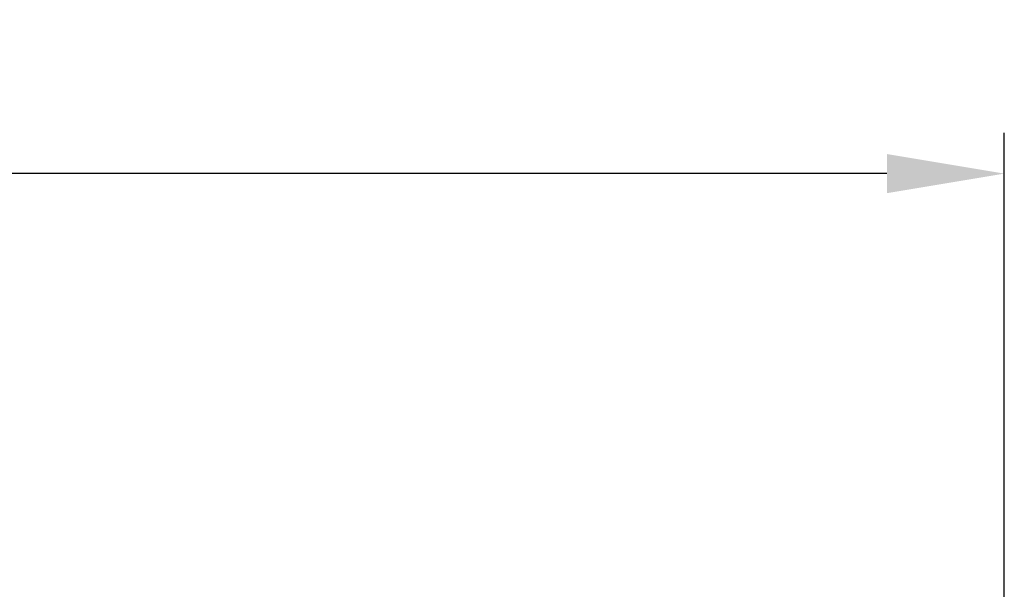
# Model space of a CAD drawing. Extents: x 897.4 to 914.4, y -8.5 to 2.5.
# Tile 9 of 15: x 904.5 to 906, y 0.6 to 1.4. Entities that reach past the tile are written whole.
import ezdxf

# ---------------------------------------------------------------- set-up
doc = ezdxf.new("R2010")
doc.units = 0
doc.header["$LTSCALE"] = 4
doc.header["$MEASUREMENT"] = 0
doc.layers.get('DEFPOINTS').update_dxf_attribs({"linetype": 'CONTINUOUS'})
doc.layers.add('DIMENSIONS', color=140, linetype='CONTINUOUS')
doc.styles.get("Standard").update_dxf_attribs({"font": 'romans.shx'})
doc.dimstyles.get("Standard").update_dxf_attribs({"dimtxt": 0.15, "dimasz": 0.18, "dimexe": 0.0625, "dimexo": 0.125, "dimgap": 0.0625, "dimtad": 0, "dimtih": 1, "dimtoh": 1, "dimzin": 0, "dimdsep": 46, "dimtxsty": 'Standard', "dimcen": 0, "dimadec": 0, "dimazin": 0, "dimtfac": 1, "dimtofl": 0, "dimtmove": 0, "dimatfit": 3, "dimfxl": 1, "dimtolj": 1, "dimtzin": 0, "dimarcsym": 0})

# ---------------------------------------------------------------- blocks, each defined once
blk = doc.blocks.new('*D14')
at = {"layer": 'DEFPOINTS', "color": 0, "transparency": 16777216}
for p in [(906.0023, 1.1939), (902.1011, 0.3859), (906.0023, 0.3859)]:
    blk.add_point(p, dxfattribs=at)
at = {"layer": 'DIMENSIONS', "color": 0, "lineweight": -2, "transparency": 16777216}
for p, q in [((902.1011, 0.5109), (902.1011, 1.2564)), ((906.0023, 0.5109), (906.0023, 1.2564)), ((902.2811, 1.1939), (903.6713, 1.1939)), ((905.8223, 1.1939), (904.432, 1.1939))]:
    blk.add_line(p, q, dxfattribs=at)
at = {"layer": 'DIMENSIONS', "color": 0, "transparency": 16777216}
for points in [[(902.2811, 1.2239), (902.2811, 1.1639), (902.1011, 1.1939)], [(905.8223, 1.2239), (905.8223, 1.1639), (906.0023, 1.1939)]]:
    blk.add_solid(points, dxfattribs=at)
at = {"layer": 'DIMENSIONS', "color": 0, "transparency": 16777216, "char_height": 0.15, "attachment_point": 5}
for s, insert in [('\\A1;3.90', (904.0517, 1.3314)), ('\\A1;[99.1]', (904.0517, 1.0172))]:
    blk.add_mtext(s, dxfattribs=dict(at, insert=insert))

msp = doc.modelspace()

# ---------------------------------------------------------------- dimensions: what is measured, and where the dimension line sits
at = {"layer": 'DIMENSIONS'}
dim = msp.add_linear_dim(base=(906.0023, 1.1939), p1=(902.1011, 0.3859), p2=(906.0023, 0.3859), dimstyle='Standard', override={"dimpost": '\\X'}, dxfattribs=at)
dim.commit()
dim.dimension.update_dxf_attribs({"geometry": '*D14', "text_midpoint": (904.0517, 1.1939)})

doc.saveas('drawing.dxf')
